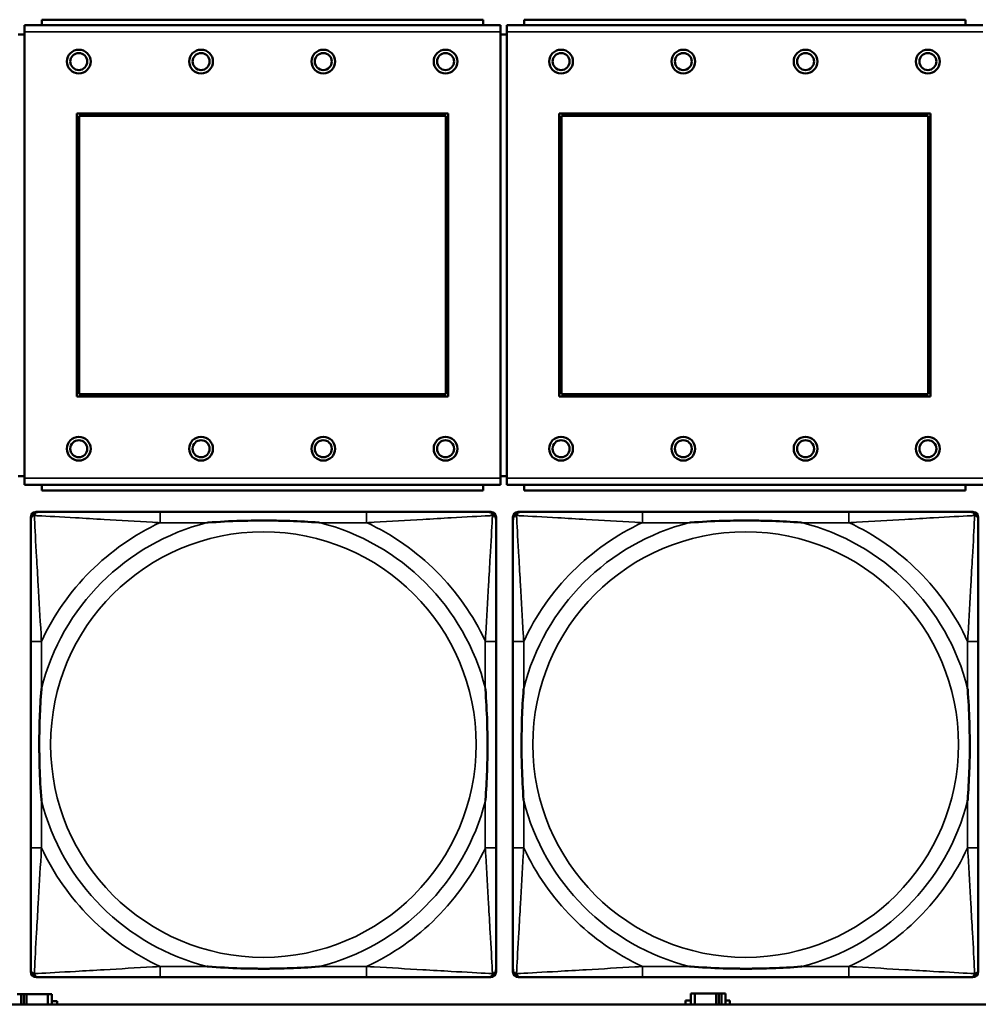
# Model space of a CAD drawing. Header units: inches. Extents: x 1.4 to 53.9, y 1.3 to 58.
# Tile 158 of 227: x 26.6 to 28, y 45.2 to 46.6. Entities that reach past the tile are written whole.
import ezdxf

# ---------------------------------------------------------------- set-up
doc = ezdxf.new("R2010")
doc.units = ezdxf.units.IN
doc.header["$MEASUREMENT"] = 0
doc.layers.add('Visible (ANSI)', color=7, linetype='Continuous', lineweight=50)
doc.layers.add('Visible Narrow (ANSI)', color=7, linetype='Continuous', lineweight=35)

msp = doc.modelspace()

# ---------------------------------------------------------------- linework, layer by layer
at = {"layer": 'Visible (ANSI)'}
for p, q in [((27.2344, 46.6312), (26.5844, 46.6312)), ((26.5844, 46.6232), (26.5844, 46.6312)), ((27.2344, 46.6312), (27.2344, 46.6232)), ((27.9444, 46.6312), (27.2944, 46.6312)), ((27.2944, 46.6232), (27.2944, 46.6312)), ((27.9444, 46.6312), (27.9444, 46.6232)), ((26.5589, 46.6092), (26.5499, 46.6092)), ((27.2599, 46.6232), (26.5589, 46.6232)), ((26.5589, 46.6132), (26.5589, 46.6232)), ((26.5589, 46.6132), (26.5589, 45.9562)), ((27.2599, 46.6232), (27.2599, 46.6132)), ((27.2599, 45.9562), (27.2599, 46.6132)), ((27.2689, 46.6092), (27.2599, 46.6092)), ((27.9699, 46.6232), (27.2689, 46.6232)), ((27.2689, 46.6132), (27.2689, 46.6232)), ((27.2689, 46.6132), (27.2689, 45.9562)), ((26.6359, 46.0762), (26.6359, 46.4932)), ((26.6359, 46.4932), (27.1829, 46.4932)), ((27.1829, 46.4932), (27.1829, 46.0762)), ((27.3459, 46.0762), (27.3459, 46.4932)), ((27.3459, 46.4932), (27.8929, 46.4932)), ((27.8929, 46.4932), (27.8929, 46.0762)), ((26.6395, 46.4896), (27.1793, 46.4896)), ((26.6395, 46.0798), (26.6395, 46.4896)), ((27.1793, 46.4896), (27.1793, 46.0798)), ((27.3495, 46.4896), (27.8893, 46.4896)), ((27.3495, 46.0798), (27.3495, 46.4896)), ((27.8893, 46.4896), (27.8893, 46.0798)), ((27.1829, 46.0762), (26.6359, 46.0762)), ((27.1793, 46.0798), (26.6395, 46.0798)), ((27.8929, 46.0762), (27.3459, 46.0762)), ((27.8893, 46.0798), (27.3495, 46.0798)), ((26.5499, 45.9592), (26.5589, 45.9592)), ((27.2599, 45.9592), (27.2689, 45.9592)), ((26.5589, 45.9462), (26.5589, 45.9562)), ((26.5589, 45.9462), (27.2599, 45.9462)), ((26.5844, 45.9462), (26.5844, 45.9382)), ((27.2344, 45.9382), (27.2344, 45.9462)), ((27.2599, 45.9562), (27.2599, 45.9462)), ((27.2689, 45.9462), (27.2689, 45.9562)), ((27.2689, 45.9462), (27.9699, 45.9462)), ((27.2944, 45.9462), (27.2944, 45.9382)), ((27.9444, 45.9382), (27.9444, 45.9462)), ((27.2344, 45.9382), (26.5844, 45.9382)), ((27.9444, 45.9382), (27.2944, 45.9382)), ((26.5681, 45.2292), (26.5681, 45.8985)), ((26.576, 45.9064), (26.58, 45.9064)), ((27.0626, 45.9064), (26.7587, 45.9064)), ((27.2414, 45.9064), (27.2453, 45.9064)), ((27.2532, 45.8985), (27.2532, 45.8946)), ((27.2781, 45.2292), (27.2781, 45.8985)), ((27.286, 45.9064), (27.29, 45.9064)), ((27.7726, 45.9064), (27.4687, 45.9064)), ((27.9514, 45.9064), (27.9553, 45.9064)), ((26.5681, 45.7158), (26.5681, 45.4119)), ((27.2532, 45.4119), (27.2532, 45.7158)), ((27.2781, 45.7158), (27.2781, 45.4119)), ((27.9632, 45.4119), (27.9632, 45.7158)), ((27.2532, 45.2331), (27.2532, 45.2292)), ((27.2453, 45.2213), (26.576, 45.2213)), ((26.7587, 45.2213), (27.0626, 45.2213)), ((27.9553, 45.2213), (27.286, 45.2213)), ((27.4687, 45.2213), (27.7726, 45.2213)), ((26.5539, 45.1964), (26.5481, 45.1964)), ((26.5539, 45.1964), (26.5579, 45.1964)), ((26.5539, 45.1814), (26.5539, 45.1964)), ((26.5579, 45.1814), (26.5579, 45.1964)), ((26.5579, 45.1964), (26.562, 45.1964)), ((26.562, 45.1964), (26.562, 45.1814)), ((26.562, 45.1964), (26.5933, 45.1964)), ((26.5933, 45.1964), (26.5933, 45.1814)), ((26.5991, 45.1964), (26.5933, 45.1964)), ((26.5991, 45.1814), (26.5991, 45.1964)), ((27.5459, 45.1974), (27.5401, 45.1974)), ((27.5401, 45.1974), (27.5401, 45.1814)), ((27.5459, 45.1974), (27.5772, 45.1974)), ((27.5459, 45.1814), (27.5459, 45.1974)), ((27.5772, 45.1814), (27.5772, 45.1974)), ((27.5772, 45.1974), (27.5813, 45.1974)), ((27.5813, 45.1974), (27.5813, 45.1814)), ((27.5813, 45.1974), (27.5853, 45.1974)), ((27.5911, 45.1974), (27.5853, 45.1974)), ((27.5853, 45.1974), (27.5853, 45.1814)), ((27.5911, 45.1814), (27.5911, 45.1974)), ((36.5227, 45.1814), (19.4287, 45.1814)), ((26.5991, 45.1859), (26.6072, 45.1859)), ((26.6072, 45.1859), (26.6072, 45.1814)), ((27.532, 45.1814), (27.532, 45.1869)), ((27.532, 45.1869), (27.5401, 45.1869)), ((27.5911, 45.1869), (27.5976, 45.1869)), ((27.5976, 45.1869), (27.5976, 45.1814))]:
    msp.add_line(p, q, dxfattribs=at)
for centre, radius in [((26.6389, 46.5695), 0.0175), ((26.6389, 46.5695), 0.0125), ((26.8189, 46.5695), 0.0175), ((26.8189, 46.5695), 0.0125), ((26.9989, 46.5695), 0.0175), ((26.9989, 46.5695), 0.0125), ((27.1789, 46.5695), 0.0175), ((27.1789, 46.5695), 0.0125), ((27.3489, 46.5695), 0.0175), ((27.3489, 46.5695), 0.0125), ((27.5289, 46.5695), 0.0175), ((27.5289, 46.5695), 0.0125), ((27.7089, 46.5695), 0.0175), ((27.7089, 46.5695), 0.0125), ((27.8889, 46.5695), 0.0175), ((27.8889, 46.5695), 0.0125), ((26.6389, 45.9995), 0.0175), ((26.8189, 45.9995), 0.0175), ((26.9989, 45.9995), 0.0175), ((27.1789, 45.9995), 0.0175), ((27.3489, 45.9995), 0.0175), ((27.5289, 45.9995), 0.0175), ((27.7089, 45.9995), 0.0175), ((27.8889, 45.9995), 0.0175), ((26.6389, 45.9995), 0.0125), ((26.8189, 45.9995), 0.0125), ((26.9989, 45.9995), 0.0125), ((27.1789, 45.9995), 0.0125), ((27.3489, 45.9995), 0.0125), ((27.5289, 45.9995), 0.0125), ((27.7089, 45.9995), 0.0125), ((27.8889, 45.9995), 0.0125)]:
    msp.add_circle(centre, radius, dxfattribs=at)
for centre, radius, start, end in [((26.576, 45.8985), 0.00787, 90, 180), ((26.58, 45.8946), 0.0118, 90, 180), ((27.2414, 45.8946), 0.0118, 0, 90), ((27.2453, 45.8985), 0.00787, 0, 90), ((27.286, 45.8985), 0.00787, 90, 180), ((27.29, 45.8946), 0.0118, 90, 180), ((27.9514, 45.8946), 0.0118, 0, 90), ((27.9553, 45.8985), 0.00787, 0, 90), ((26.58, 45.2331), 0.0118, 180, 270), ((27.2414, 45.2331), 0.0118, 270, 360), ((27.29, 45.2331), 0.0118, 180, 270), ((27.9514, 45.2331), 0.0118, 270, 360), ((26.576, 45.2292), 0.00787, 180, 270), ((27.2453, 45.2292), 0.00787, 270, 0), ((27.286, 45.2292), 0.00787, 180, 270), ((27.9553, 45.2292), 0.00787, 270, 0)]:
    msp.add_arc(centre, radius, start, end, dxfattribs=at)
for points, knots in [([(26.7587, 45.9064), (26.7551, 45.9064), (26.7515, 45.9064), (26.7479, 45.9064), (26.7147, 45.9064), (26.681, 45.9064), (26.6502, 45.9064), (26.6232, 45.9064), (26.5977, 45.9064), (26.5842, 45.9064), (26.5826, 45.9064), (26.5812, 45.9064), (26.58, 45.9064)], [0, 0, 0, 0, 0.0272471, 0.0272471, 0.0272471, 0.2790553, 0.2790553, 0.2790553, 0.4988354, 0.4988354, 0.4988354, 0.5252205, 0.5252205, 0.5252205, 0.5252205]), ([(27.2414, 45.9064), (27.2265, 45.9064), (27.1849, 45.9064), (27.1442, 45.9064), (27.1177, 45.9064), (27.0898, 45.9064), (27.0626, 45.9064)], [-0.5252205, -0.5252205, -0.5252205, -0.5252205, -0.20743, -0.20743, -0.20743, 0, 0, 0, 0]), ([(27.4687, 45.9064), (27.4651, 45.9064), (27.4615, 45.9064), (27.4579, 45.9064), (27.4247, 45.9064), (27.391, 45.9064), (27.3602, 45.9064), (27.3332, 45.9064), (27.3077, 45.9064), (27.2942, 45.9064), (27.2926, 45.9064), (27.2912, 45.9064), (27.29, 45.9064)], [0, 0, 0, 0, 0.0272471, 0.0272471, 0.0272471, 0.2790553, 0.2790553, 0.2790553, 0.4988354, 0.4988354, 0.4988354, 0.5252205, 0.5252205, 0.5252205, 0.5252205]), ([(27.9514, 45.9064), (27.9365, 45.9064), (27.8949, 45.9064), (27.8542, 45.9064), (27.8277, 45.9064), (27.7998, 45.9064), (27.7726, 45.9064)], [-0.5252205, -0.5252205, -0.5252205, -0.5252205, -0.20743, -0.20743, -0.20743, 0, 0, 0, 0]), ([(26.5681, 45.8946), (26.5681, 45.8797), (26.5681, 45.8381), (26.5681, 45.7974), (26.5681, 45.7709), (26.5681, 45.743), (26.5681, 45.7158)], [-0.5252205, -0.5252205, -0.5252205, -0.5252205, -0.20743, -0.20743, -0.20743, 0, 0, 0, 0]), ([(26.8279, 45.8906), (26.8284, 45.8907), (26.8288, 45.8907), (26.8453, 45.8919), (26.8614, 45.8928), (26.8843, 45.8935), (26.891, 45.8936), (26.9002, 45.8937), (26.9027, 45.8938), (26.9067, 45.8938), (26.9083, 45.8938), (26.9115, 45.8938), (26.913, 45.8938), (26.9166, 45.8938), (26.9186, 45.8938), (26.9248, 45.8937), (26.9289, 45.8936), (26.9386, 45.8934), (26.9442, 45.8933), (26.964, 45.8926), (26.9781, 45.8918), (26.9925, 45.8907), (26.993, 45.8907), (26.9934, 45.8906)], [-0.416114, -0.416114, -0.416114, -0.416114, -0.4127691, -0.4127691, -0.2896446, -0.2896446, -0.2388934, -0.2388934, -0.2201881, -0.2201881, -0.2080204, -0.2080204, -0.196499, -0.196499, -0.1809939, -0.1809939, -0.149741, -0.149741, -0.1073162, -0.1073162, 0, 0, 0.0033356, 0.0033356, 0.0033356, 0.0033356]), ([(27.2532, 45.7158), (27.2532, 45.7194), (27.2532, 45.723), (27.2532, 45.7266), (27.2532, 45.7598), (27.2532, 45.7935), (27.2532, 45.8243), (27.2532, 45.8513), (27.2532, 45.8768), (27.2532, 45.8903), (27.2532, 45.8919), (27.2532, 45.8933), (27.2532, 45.8946)], [0, 0, 0, 0, 0.0272471, 0.0272471, 0.0272471, 0.2790553, 0.2790553, 0.2790553, 0.4988354, 0.4988354, 0.4988354, 0.5252205, 0.5252205, 0.5252205, 0.5252205]), ([(27.2781, 45.8946), (27.2781, 45.8797), (27.2781, 45.8381), (27.2781, 45.7974), (27.2781, 45.7709), (27.2781, 45.743), (27.2781, 45.7158)], [-0.5252205, -0.5252205, -0.5252205, -0.5252205, -0.20743, -0.20743, -0.20743, 0, 0, 0, 0]), ([(27.5379, 45.8906), (27.5384, 45.8907), (27.5388, 45.8907), (27.5553, 45.8919), (27.5714, 45.8928), (27.5943, 45.8935), (27.601, 45.8936), (27.6102, 45.8937), (27.6127, 45.8938), (27.6167, 45.8938), (27.6183, 45.8938), (27.6215, 45.8938), (27.623, 45.8938), (27.6266, 45.8938), (27.6286, 45.8938), (27.6348, 45.8937), (27.6389, 45.8936), (27.6486, 45.8934), (27.6542, 45.8933), (27.674, 45.8926), (27.6881, 45.8918), (27.7025, 45.8907), (27.703, 45.8907), (27.7034, 45.8906)], [-0.416114, -0.416114, -0.416114, -0.416114, -0.4127691, -0.4127691, -0.2896446, -0.2896446, -0.2388934, -0.2388934, -0.2201881, -0.2201881, -0.2080204, -0.2080204, -0.196499, -0.196499, -0.1809939, -0.1809939, -0.149741, -0.149741, -0.1073162, -0.1073162, 0, 0, 0.0033356, 0.0033356, 0.0033356, 0.0033356]), ([(27.9632, 45.7158), (27.9632, 45.7194), (27.9632, 45.723), (27.9632, 45.7266), (27.9632, 45.7598), (27.9632, 45.7935), (27.9632, 45.8243), (27.9632, 45.8513), (27.9632, 45.8768), (27.9632, 45.8903), (27.9632, 45.8919), (27.9632, 45.8933), (27.9632, 45.8946)], [0, 0, 0, 0, 0.0272471, 0.0272471, 0.0272471, 0.2790553, 0.2790553, 0.2790553, 0.4988354, 0.4988354, 0.4988354, 0.5252205, 0.5252205, 0.5252205, 0.5252205]), ([(26.5839, 45.4811), (26.5839, 45.4815), (26.5838, 45.482), (26.5826, 45.4985), (26.5817, 45.5145), (26.581, 45.5375), (26.5809, 45.5442), (26.5808, 45.5534), (26.5807, 45.5558), (26.5807, 45.5599), (26.5807, 45.5615), (26.5807, 45.5647), (26.5807, 45.5662), (26.5807, 45.5698), (26.5807, 45.5718), (26.5808, 45.578), (26.5809, 45.5821), (26.5811, 45.5918), (26.5812, 45.5974), (26.5819, 45.6172), (26.5827, 45.6312), (26.5838, 45.6457), (26.5839, 45.6462), (26.5839, 45.6466)], [-0.416114, -0.416114, -0.416114, -0.416114, -0.4127691, -0.4127691, -0.2896446, -0.2896446, -0.2388934, -0.2388934, -0.2201881, -0.2201881, -0.2080204, -0.2080204, -0.196499, -0.196499, -0.1809939, -0.1809939, -0.149741, -0.149741, -0.1073162, -0.1073162, 0, 0, 0.0033356, 0.0033356, 0.0033356, 0.0033356]), ([(27.2374, 45.6466), (27.2375, 45.6462), (27.2375, 45.6457), (27.2387, 45.6292), (27.2396, 45.6132), (27.2403, 45.5902), (27.2404, 45.5835), (27.2406, 45.5743), (27.2406, 45.5719), (27.2406, 45.5678), (27.2406, 45.5662), (27.2406, 45.563), (27.2406, 45.5615), (27.2406, 45.5579), (27.2406, 45.5559), (27.2405, 45.5497), (27.2405, 45.5456), (27.2403, 45.5359), (27.2401, 45.5303), (27.2394, 45.5105), (27.2386, 45.4965), (27.2375, 45.482), (27.2375, 45.4815), (27.2374, 45.4811)], [-0.416114, -0.416114, -0.416114, -0.416114, -0.4127691, -0.4127691, -0.2896446, -0.2896446, -0.2388934, -0.2388934, -0.2201881, -0.2201881, -0.2080204, -0.2080204, -0.196499, -0.196499, -0.1809939, -0.1809939, -0.149741, -0.149741, -0.1073162, -0.1073162, 0, 0, 0.0033356, 0.0033356, 0.0033356, 0.0033356]), ([(27.2939, 45.4811), (27.2939, 45.4815), (27.2938, 45.482), (27.2926, 45.4985), (27.2917, 45.5145), (27.291, 45.5375), (27.2909, 45.5442), (27.2908, 45.5534), (27.2907, 45.5558), (27.2907, 45.5599), (27.2907, 45.5615), (27.2907, 45.5647), (27.2907, 45.5662), (27.2907, 45.5698), (27.2907, 45.5718), (27.2908, 45.578), (27.2909, 45.5821), (27.2911, 45.5918), (27.2912, 45.5974), (27.2919, 45.6172), (27.2927, 45.6312), (27.2938, 45.6457), (27.2939, 45.6462), (27.2939, 45.6466)], [-0.416114, -0.416114, -0.416114, -0.416114, -0.4127691, -0.4127691, -0.2896446, -0.2896446, -0.2388934, -0.2388934, -0.2201881, -0.2201881, -0.2080204, -0.2080204, -0.196499, -0.196499, -0.1809939, -0.1809939, -0.149741, -0.149741, -0.1073162, -0.1073162, 0, 0, 0.0033356, 0.0033356, 0.0033356, 0.0033356]), ([(27.9474, 45.6466), (27.9475, 45.6462), (27.9475, 45.6457), (27.9487, 45.6292), (27.9496, 45.6132), (27.9503, 45.5902), (27.9504, 45.5835), (27.9506, 45.5743), (27.9506, 45.5719), (27.9506, 45.5678), (27.9506, 45.5662), (27.9506, 45.563), (27.9506, 45.5615), (27.9506, 45.5579), (27.9506, 45.5559), (27.9505, 45.5497), (27.9505, 45.5456), (27.9503, 45.5359), (27.9501, 45.5303), (27.9494, 45.5105), (27.9486, 45.4965), (27.9475, 45.482), (27.9475, 45.4815), (27.9474, 45.4811)], [-0.416114, -0.416114, -0.416114, -0.416114, -0.4127691, -0.4127691, -0.2896446, -0.2896446, -0.2388934, -0.2388934, -0.2201881, -0.2201881, -0.2080204, -0.2080204, -0.196499, -0.196499, -0.1809939, -0.1809939, -0.149741, -0.149741, -0.1073162, -0.1073162, 0, 0, 0.0033356, 0.0033356, 0.0033356, 0.0033356]), ([(26.5681, 45.4119), (26.5681, 45.3847), (26.5681, 45.3568), (26.5681, 45.3303), (26.5681, 45.2896), (26.5681, 45.248), (26.5681, 45.2331)], [3.9382945, 3.9382945, 3.9382945, 3.9382945, 4.1457245, 4.1457245, 4.1457245, 4.463515, 4.463515, 4.463515, 4.463515]), ([(27.2532, 45.2331), (27.2532, 45.248), (27.2532, 45.2896), (27.2532, 45.3303), (27.2532, 45.3568), (27.2532, 45.3847), (27.2532, 45.4119)], [-0.5252205, -0.5252205, -0.5252205, -0.5252205, -0.20743, -0.20743, -0.20743, 0, 0, 0, 0]), ([(27.2781, 45.4119), (27.2781, 45.3847), (27.2781, 45.3568), (27.2781, 45.3303), (27.2781, 45.2896), (27.2781, 45.248), (27.2781, 45.2331)], [3.9382945, 3.9382945, 3.9382945, 3.9382945, 4.1457245, 4.1457245, 4.1457245, 4.463515, 4.463515, 4.463515, 4.463515]), ([(27.9632, 45.2331), (27.9632, 45.248), (27.9632, 45.2896), (27.9632, 45.3303), (27.9632, 45.3568), (27.9632, 45.3847), (27.9632, 45.4119)], [-0.5252205, -0.5252205, -0.5252205, -0.5252205, -0.20743, -0.20743, -0.20743, 0, 0, 0, 0]), ([(26.9934, 45.2371), (26.993, 45.237), (26.9925, 45.237), (26.9781, 45.2359), (26.964, 45.2351), (26.9442, 45.2344), (26.9386, 45.2343), (26.9289, 45.2341), (26.9248, 45.234), (26.9186, 45.2339), (26.9166, 45.2339), (26.913, 45.2339), (26.9115, 45.2339), (26.9083, 45.2339), (26.9067, 45.2339), (26.9027, 45.2339), (26.9002, 45.234), (26.891, 45.2341), (26.8843, 45.2342), (26.8614, 45.2349), (26.8453, 45.2358), (26.8288, 45.237), (26.8284, 45.237), (26.8279, 45.2371)], [-0.4149464, -0.4149464, -0.4149464, -0.4149464, -0.41162, -0.41162, -0.3046026, -0.3046026, -0.2622958, -0.2622958, -0.23113, -0.23113, -0.215668, -0.215668, -0.2041787, -0.2041787, -0.1920448, -0.1920448, -0.1733916, -0.1733916, -0.1227817, -0.1227817, 0, 0, 0.0033356, 0.0033356, 0.0033356, 0.0033356]), ([(27.7034, 45.2371), (27.703, 45.237), (27.7025, 45.237), (27.6881, 45.2359), (27.674, 45.2351), (27.6542, 45.2344), (27.6486, 45.2343), (27.6389, 45.2341), (27.6348, 45.234), (27.6286, 45.2339), (27.6266, 45.2339), (27.623, 45.2339), (27.6215, 45.2339), (27.6183, 45.2339), (27.6167, 45.2339), (27.6127, 45.2339), (27.6102, 45.234), (27.601, 45.2341), (27.5943, 45.2342), (27.5714, 45.2349), (27.5553, 45.2358), (27.5388, 45.237), (27.5384, 45.237), (27.5379, 45.2371)], [-0.4149464, -0.4149464, -0.4149464, -0.4149464, -0.41162, -0.41162, -0.3046026, -0.3046026, -0.2622958, -0.2622958, -0.23113, -0.23113, -0.215668, -0.215668, -0.2041787, -0.2041787, -0.1920448, -0.1920448, -0.1733916, -0.1733916, -0.1227817, -0.1227817, 0, 0, 0.0033356, 0.0033356, 0.0033356, 0.0033356]), ([(26.58, 45.2213), (26.5948, 45.2213), (26.6364, 45.2213), (26.6771, 45.2213), (26.7036, 45.2213), (26.7315, 45.2213), (26.7587, 45.2213)], [-0.5252205, -0.5252205, -0.5252205, -0.5252205, -0.20743, -0.20743, -0.20743, 0, 0, 0, 0]), ([(27.0626, 45.2213), (27.0898, 45.2213), (27.1177, 45.2213), (27.1442, 45.2213), (27.1849, 45.2213), (27.2265, 45.2213), (27.2414, 45.2213)], [3.9382945, 3.9382945, 3.9382945, 3.9382945, 4.1457245, 4.1457245, 4.1457245, 4.463515, 4.463515, 4.463515, 4.463515]), ([(27.29, 45.2213), (27.3048, 45.2213), (27.3464, 45.2213), (27.3871, 45.2213), (27.4136, 45.2213), (27.4415, 45.2213), (27.4687, 45.2213)], [-0.5252205, -0.5252205, -0.5252205, -0.5252205, -0.20743, -0.20743, -0.20743, 0, 0, 0, 0]), ([(27.7726, 45.2213), (27.7998, 45.2213), (27.8277, 45.2213), (27.8542, 45.2213), (27.8949, 45.2213), (27.9365, 45.2213), (27.9514, 45.2213)], [3.9382945, 3.9382945, 3.9382945, 3.9382945, 4.1457245, 4.1457245, 4.1457245, 4.463515, 4.463515, 4.463515, 4.463515])]:
    msp.add_open_spline(points, degree=3, knots=knots, dxfattribs=at)
at = {"layer": 'Visible Narrow (ANSI)'}
for p, q in [((26.5589, 46.6132), (27.2599, 46.6132)), ((27.2689, 46.6132), (27.9699, 46.6132)), ((27.2599, 45.9562), (26.5589, 45.9562)), ((27.9699, 45.9562), (27.2689, 45.9562)), ((26.7587, 45.9064), (26.7587, 45.8906)), ((27.0626, 45.9064), (27.0626, 45.8906)), ((27.4687, 45.9064), (27.4687, 45.8906)), ((27.7726, 45.9064), (27.7726, 45.8906)), ((26.7587, 45.8906), (26.8279, 45.8906)), ((26.9934, 45.8906), (27.0626, 45.8906)), ((27.4687, 45.8906), (27.5379, 45.8906)), ((27.7034, 45.8906), (27.7726, 45.8906)), ((26.5839, 45.7158), (26.5681, 45.7158)), ((26.5839, 45.6466), (26.5839, 45.7158)), ((27.2532, 45.7158), (27.2374, 45.7158)), ((27.2374, 45.7158), (27.2374, 45.6466)), ((27.2939, 45.7158), (27.2781, 45.7158)), ((27.2939, 45.6466), (27.2939, 45.7158)), ((27.9632, 45.7158), (27.9474, 45.7158)), ((27.9474, 45.7158), (27.9474, 45.6466)), ((26.5839, 45.4119), (26.5839, 45.4811)), ((27.2374, 45.4811), (27.2374, 45.4119)), ((27.2939, 45.4119), (27.2939, 45.4811)), ((27.9474, 45.4811), (27.9474, 45.4119)), ((26.5839, 45.4119), (26.5681, 45.4119)), ((27.2532, 45.4119), (27.2374, 45.4119)), ((27.2939, 45.4119), (27.2781, 45.4119)), ((27.9632, 45.4119), (27.9474, 45.4119)), ((26.7587, 45.2371), (26.7587, 45.2213)), ((26.8279, 45.2371), (26.7587, 45.2371)), ((27.0626, 45.2371), (26.9934, 45.2371)), ((27.0626, 45.2371), (27.0626, 45.2213)), ((27.4687, 45.2371), (27.4687, 45.2213)), ((27.5379, 45.2371), (27.4687, 45.2371)), ((27.7726, 45.2371), (27.7034, 45.2371)), ((27.7726, 45.2371), (27.7726, 45.2213))]:
    msp.add_line(p, q, dxfattribs=at)
for centre in [(26.9107, 45.5639), (27.6207, 45.5639)]:
    msp.add_circle(centre, 0.3133, dxfattribs=at)
for centre, radius, start, end in [((26.9107, 45.5639), 0.3371, 104.2103, 165.7897), ((26.9107, 45.5639), 0.3604, 114.9407, 155.0593), ((26.9107, 45.5639), 0.3371, 14.2103, 75.7897), ((26.9107, 45.5639), 0.3604, 24.9407, 65.0593), ((27.6207, 45.5639), 0.3371, 104.2103, 165.7897), ((27.6207, 45.5639), 0.3604, 114.9407, 155.0593), ((27.6207, 45.5639), 0.3371, 14.2103, 75.7897), ((27.6207, 45.5639), 0.3604, 24.9407, 65.0593), ((26.9107, 45.5639), 0.3371, 194.2103, 255.7897), ((26.9107, 45.5639), 0.3371, 284.2103, 345.7897), ((27.6207, 45.5639), 0.3371, 194.2103, 255.7897), ((27.6207, 45.5639), 0.3371, 284.2103, 345.7897), ((26.9107, 45.5639), 0.3604, 204.9407, 245.0593), ((26.9107, 45.5639), 0.3604, 294.9407, 335.0593), ((27.6207, 45.5639), 0.3604, 204.9407, 245.0593), ((27.6207, 45.5639), 0.3604, 294.9407, 335.0593)]:
    msp.add_arc(centre, radius, start, end, dxfattribs=at)
for points, knots in [([(26.5681, 45.8946), (26.5681, 45.8952), (26.5682, 45.8957), (26.5685, 45.8967), (26.5686, 45.8971), (26.569, 45.8978), (26.5691, 45.898), (26.5694, 45.8984), (26.5695, 45.8986), (26.5698, 45.899), (26.5701, 45.8992), (26.5708, 45.8998), (26.5713, 45.9002), (26.5723, 45.9007), (26.5728, 45.9009), (26.5734, 45.9011)], [-0.02627331, -0.02627331, -0.02627331, -0.02627331, -0.02158775, -0.02158775, -0.01736415, -0.01736415, -0.0147244, -0.0147244, -0.01307456, -0.01307456, -0.00977487, -0.00977487, -0.00449537, -0.00449537, 0.00012419, 0.00012419, 0.00012419, 0.00012419]), ([(26.5734, 45.9011), (26.5736, 45.9017), (26.5738, 45.9022), (26.5744, 45.9033), (26.5747, 45.9038), (26.5753, 45.9045), (26.5756, 45.9047), (26.576, 45.905), (26.5761, 45.9052), (26.5765, 45.9054), (26.5767, 45.9056), (26.5774, 45.9059), (26.5778, 45.906), (26.5788, 45.9063), (26.5793, 45.9064), (26.58, 45.9064)], [-0.00012419, -0.00012419, -0.00012419, -0.00012419, 0.00449537, 0.00449537, 0.00977487, 0.00977487, 0.01307456, 0.01307456, 0.0147244, 0.0147244, 0.01736415, 0.01736415, 0.02158775, 0.02158775, 0.02627331, 0.02627331, 0.02627331, 0.02627331]), ([(26.5839, 45.7158), (26.5837, 45.7196), (26.5835, 45.7233), (26.582, 45.7507), (26.5805, 45.7749), (26.5783, 45.8127), (26.5775, 45.8268), (26.5755, 45.862), (26.5744, 45.8821), (26.5736, 45.8976), (26.5735, 45.8994), (26.5734, 45.9011)], [0, 0, 0, 0, 0.0278591, 0.0278591, 0.201273, 0.201273, 0.3066357, 0.3066357, 0.475216, 0.475216, 0.5007189, 0.5007189, 0.5007189, 0.5007189]), ([(26.5734, 45.9011), (26.5751, 45.901), (26.577, 45.9009), (26.5924, 45.9001), (26.6125, 45.899), (26.6477, 45.897), (26.6618, 45.8962), (26.6996, 45.894), (26.7238, 45.8926), (26.7512, 45.891), (26.755, 45.8908), (26.7587, 45.8906)], [-0.5007189, -0.5007189, -0.5007189, -0.5007189, -0.475216, -0.475216, -0.3066357, -0.3066357, -0.201273, -0.201273, -0.0278591, -0.0278591, 0, 0, 0, 0]), ([(27.0626, 45.8906), (27.0664, 45.8908), (27.0701, 45.891), (27.0975, 45.8926), (27.1217, 45.894), (27.1595, 45.8962), (27.1736, 45.897), (27.2088, 45.899), (27.2289, 45.9001), (27.2444, 45.9009), (27.2462, 45.901), (27.2479, 45.9011)], [0, 0, 0, 0, 0.0278591, 0.0278591, 0.201273, 0.201273, 0.3066357, 0.3066357, 0.475216, 0.475216, 0.5007189, 0.5007189, 0.5007189, 0.5007189]), ([(27.2479, 45.9011), (27.2478, 45.8994), (27.2477, 45.8976), (27.2469, 45.8821), (27.2458, 45.862), (27.2438, 45.8268), (27.243, 45.8127), (27.2408, 45.7749), (27.2394, 45.7507), (27.2378, 45.7233), (27.2376, 45.7196), (27.2374, 45.7158)], [-0.5007189, -0.5007189, -0.5007189, -0.5007189, -0.475216, -0.475216, -0.3066357, -0.3066357, -0.201273, -0.201273, -0.0278591, -0.0278591, 0, 0, 0, 0]), ([(27.2414, 45.9064), (27.242, 45.9064), (27.2425, 45.9063), (27.2435, 45.906), (27.244, 45.9059), (27.2446, 45.9056), (27.2449, 45.9054), (27.2452, 45.9052), (27.2454, 45.905), (27.2458, 45.9047), (27.246, 45.9045), (27.2466, 45.9038), (27.247, 45.9033), (27.2475, 45.9022), (27.2477, 45.9017), (27.2479, 45.9011)], [-0.02627331, -0.02627331, -0.02627331, -0.02627331, -0.02158775, -0.02158775, -0.01736415, -0.01736415, -0.0147244, -0.0147244, -0.01307456, -0.01307456, -0.00977487, -0.00977487, -0.00449537, -0.00449537, 0.00012419, 0.00012419, 0.00012419, 0.00012419]), ([(27.2479, 45.9011), (27.2485, 45.9009), (27.249, 45.9007), (27.2501, 45.9002), (27.2506, 45.8998), (27.2513, 45.8992), (27.2515, 45.899), (27.2519, 45.8986), (27.252, 45.8984), (27.2522, 45.898), (27.2524, 45.8978), (27.2527, 45.8971), (27.2529, 45.8967), (27.2531, 45.8957), (27.2532, 45.8952), (27.2532, 45.8946)], [-0.00012419, -0.00012419, -0.00012419, -0.00012419, 0.00449537, 0.00449537, 0.00977487, 0.00977487, 0.01307456, 0.01307456, 0.0147244, 0.0147244, 0.01736415, 0.01736415, 0.02158775, 0.02158775, 0.02627331, 0.02627331, 0.02627331, 0.02627331]), ([(27.2781, 45.8946), (27.2781, 45.8952), (27.2782, 45.8957), (27.2785, 45.8967), (27.2786, 45.8971), (27.279, 45.8978), (27.2791, 45.898), (27.2794, 45.8984), (27.2795, 45.8986), (27.2798, 45.899), (27.2801, 45.8992), (27.2808, 45.8998), (27.2813, 45.9002), (27.2823, 45.9007), (27.2828, 45.9009), (27.2834, 45.9011)], [-0.02627331, -0.02627331, -0.02627331, -0.02627331, -0.02158775, -0.02158775, -0.01736415, -0.01736415, -0.0147244, -0.0147244, -0.01307456, -0.01307456, -0.00977487, -0.00977487, -0.00449537, -0.00449537, 0.00012419, 0.00012419, 0.00012419, 0.00012419]), ([(27.2834, 45.9011), (27.2836, 45.9017), (27.2838, 45.9022), (27.2844, 45.9033), (27.2847, 45.9038), (27.2853, 45.9045), (27.2856, 45.9047), (27.286, 45.905), (27.2861, 45.9052), (27.2865, 45.9054), (27.2867, 45.9056), (27.2874, 45.9059), (27.2878, 45.906), (27.2888, 45.9063), (27.2893, 45.9064), (27.29, 45.9064)], [-0.00012419, -0.00012419, -0.00012419, -0.00012419, 0.00449537, 0.00449537, 0.00977487, 0.00977487, 0.01307456, 0.01307456, 0.0147244, 0.0147244, 0.01736415, 0.01736415, 0.02158775, 0.02158775, 0.02627331, 0.02627331, 0.02627331, 0.02627331]), ([(27.2939, 45.7158), (27.2937, 45.7196), (27.2935, 45.7233), (27.292, 45.7507), (27.2905, 45.7749), (27.2883, 45.8127), (27.2875, 45.8268), (27.2855, 45.862), (27.2844, 45.8821), (27.2836, 45.8976), (27.2835, 45.8994), (27.2834, 45.9011)], [0, 0, 0, 0, 0.0278591, 0.0278591, 0.201273, 0.201273, 0.3066357, 0.3066357, 0.475216, 0.475216, 0.5007189, 0.5007189, 0.5007189, 0.5007189]), ([(27.2834, 45.9011), (27.2851, 45.901), (27.287, 45.9009), (27.3024, 45.9001), (27.3225, 45.899), (27.3577, 45.897), (27.3718, 45.8962), (27.4096, 45.894), (27.4338, 45.8926), (27.4612, 45.891), (27.465, 45.8908), (27.4687, 45.8906)], [-0.5007189, -0.5007189, -0.5007189, -0.5007189, -0.475216, -0.475216, -0.3066357, -0.3066357, -0.201273, -0.201273, -0.0278591, -0.0278591, 0, 0, 0, 0]), ([(27.7726, 45.8906), (27.7764, 45.8908), (27.7801, 45.891), (27.8075, 45.8926), (27.8317, 45.894), (27.8695, 45.8962), (27.8836, 45.897), (27.9188, 45.899), (27.9389, 45.9001), (27.9544, 45.9009), (27.9562, 45.901), (27.9579, 45.9011)], [0, 0, 0, 0, 0.0278591, 0.0278591, 0.201273, 0.201273, 0.3066357, 0.3066357, 0.475216, 0.475216, 0.5007189, 0.5007189, 0.5007189, 0.5007189]), ([(27.9579, 45.9011), (27.9578, 45.8994), (27.9577, 45.8976), (27.9569, 45.8821), (27.9558, 45.862), (27.9538, 45.8268), (27.953, 45.8127), (27.9508, 45.7749), (27.9494, 45.7507), (27.9478, 45.7233), (27.9476, 45.7196), (27.9474, 45.7158)], [-0.5007189, -0.5007189, -0.5007189, -0.5007189, -0.475216, -0.475216, -0.3066357, -0.3066357, -0.201273, -0.201273, -0.0278591, -0.0278591, 0, 0, 0, 0]), ([(27.9514, 45.9064), (27.952, 45.9064), (27.9525, 45.9063), (27.9535, 45.906), (27.954, 45.9059), (27.9546, 45.9056), (27.9549, 45.9054), (27.9552, 45.9052), (27.9554, 45.905), (27.9558, 45.9047), (27.956, 45.9045), (27.9566, 45.9038), (27.957, 45.9033), (27.9575, 45.9022), (27.9577, 45.9017), (27.9579, 45.9011)], [-0.02627331, -0.02627331, -0.02627331, -0.02627331, -0.02158775, -0.02158775, -0.01736415, -0.01736415, -0.0147244, -0.0147244, -0.01307456, -0.01307456, -0.00977487, -0.00977487, -0.00449537, -0.00449537, 0.00012419, 0.00012419, 0.00012419, 0.00012419]), ([(27.9579, 45.9011), (27.9585, 45.9009), (27.959, 45.9007), (27.9601, 45.9002), (27.9606, 45.8998), (27.9613, 45.8992), (27.9615, 45.899), (27.9619, 45.8986), (27.962, 45.8984), (27.9622, 45.898), (27.9624, 45.8978), (27.9627, 45.8971), (27.9629, 45.8967), (27.9631, 45.8957), (27.9632, 45.8952), (27.9632, 45.8946)], [-0.00012419, -0.00012419, -0.00012419, -0.00012419, 0.00449537, 0.00449537, 0.00977487, 0.00977487, 0.01307456, 0.01307456, 0.0147244, 0.0147244, 0.01736415, 0.01736415, 0.02158775, 0.02158775, 0.02627331, 0.02627331, 0.02627331, 0.02627331]), ([(26.5734, 45.2266), (26.5735, 45.2283), (26.5736, 45.2301), (26.5744, 45.2456), (26.5755, 45.2657), (26.5775, 45.3009), (26.5783, 45.315), (26.5805, 45.3528), (26.582, 45.377), (26.5835, 45.4044), (26.5837, 45.4081), (26.5839, 45.4119)], [-4.4390134, -4.4390134, -4.4390134, -4.4390134, -4.4135105, -4.4135105, -4.2449302, -4.2449302, -4.1395675, -4.1395675, -3.9661536, -3.9661536, -3.9382945, -3.9382945, -3.9382945, -3.9382945]), ([(27.2374, 45.4119), (27.2376, 45.4081), (27.2378, 45.4044), (27.2394, 45.377), (27.2408, 45.3528), (27.243, 45.315), (27.2438, 45.3009), (27.2458, 45.2657), (27.2469, 45.2456), (27.2477, 45.2301), (27.2478, 45.2283), (27.2479, 45.2266)], [0, 0, 0, 0, 0.0278591, 0.0278591, 0.201273, 0.201273, 0.3066357, 0.3066357, 0.475216, 0.475216, 0.5007189, 0.5007189, 0.5007189, 0.5007189]), ([(27.2834, 45.2266), (27.2835, 45.2283), (27.2836, 45.2301), (27.2844, 45.2456), (27.2855, 45.2657), (27.2875, 45.3009), (27.2883, 45.315), (27.2905, 45.3528), (27.292, 45.377), (27.2935, 45.4044), (27.2937, 45.4081), (27.2939, 45.4119)], [-4.4390134, -4.4390134, -4.4390134, -4.4390134, -4.4135105, -4.4135105, -4.2449302, -4.2449302, -4.1395675, -4.1395675, -3.9661536, -3.9661536, -3.9382945, -3.9382945, -3.9382945, -3.9382945]), ([(27.9474, 45.4119), (27.9476, 45.4081), (27.9478, 45.4044), (27.9494, 45.377), (27.9508, 45.3528), (27.953, 45.315), (27.9538, 45.3009), (27.9558, 45.2657), (27.9569, 45.2456), (27.9577, 45.2301), (27.9578, 45.2283), (27.9579, 45.2266)], [0, 0, 0, 0, 0.0278591, 0.0278591, 0.201273, 0.201273, 0.3066357, 0.3066357, 0.475216, 0.475216, 0.5007189, 0.5007189, 0.5007189, 0.5007189]), ([(26.5734, 45.2266), (26.5728, 45.2268), (26.5723, 45.227), (26.5713, 45.2275), (26.5708, 45.2279), (26.5701, 45.2285), (26.5698, 45.2287), (26.5695, 45.2291), (26.5694, 45.2293), (26.5691, 45.2297), (26.569, 45.2299), (26.5686, 45.2306), (26.5685, 45.231), (26.5682, 45.232), (26.5681, 45.2325), (26.5681, 45.2331)], [-0.00012419, -0.00012419, -0.00012419, -0.00012419, 0.00449537, 0.00449537, 0.00977487, 0.00977487, 0.01307456, 0.01307456, 0.0147244, 0.0147244, 0.01736415, 0.01736415, 0.02158775, 0.02158775, 0.02627331, 0.02627331, 0.02627331, 0.02627331]), ([(26.7587, 45.2371), (26.755, 45.2369), (26.7512, 45.2367), (26.7238, 45.2352), (26.6996, 45.2337), (26.6618, 45.2315), (26.6477, 45.2307), (26.6125, 45.2287), (26.5924, 45.2276), (26.577, 45.2268), (26.5751, 45.2267), (26.5734, 45.2266)], [0, 0, 0, 0, 0.0278591, 0.0278591, 0.201273, 0.201273, 0.3066357, 0.3066357, 0.475216, 0.475216, 0.5007189, 0.5007189, 0.5007189, 0.5007189]), ([(27.2479, 45.2266), (27.2462, 45.2267), (27.2444, 45.2268), (27.2289, 45.2276), (27.2088, 45.2287), (27.1736, 45.2307), (27.1595, 45.2315), (27.1217, 45.2337), (27.0975, 45.2352), (27.0701, 45.2367), (27.0664, 45.2369), (27.0626, 45.2371)], [-4.4390134, -4.4390134, -4.4390134, -4.4390134, -4.4135105, -4.4135105, -4.2449302, -4.2449302, -4.1395675, -4.1395675, -3.9661536, -3.9661536, -3.9382945, -3.9382945, -3.9382945, -3.9382945]), ([(27.2532, 45.2331), (27.2532, 45.2325), (27.2531, 45.232), (27.2529, 45.231), (27.2527, 45.2306), (27.2524, 45.2299), (27.2522, 45.2297), (27.252, 45.2293), (27.2519, 45.2291), (27.2515, 45.2287), (27.2513, 45.2285), (27.2506, 45.2279), (27.2501, 45.2275), (27.249, 45.227), (27.2485, 45.2268), (27.2479, 45.2266)], [-0.02627331, -0.02627331, -0.02627331, -0.02627331, -0.02158775, -0.02158775, -0.01736415, -0.01736415, -0.0147244, -0.0147244, -0.01307456, -0.01307456, -0.00977487, -0.00977487, -0.00449537, -0.00449537, 0.00012419, 0.00012419, 0.00012419, 0.00012419]), ([(27.2834, 45.2266), (27.2828, 45.2268), (27.2823, 45.227), (27.2813, 45.2275), (27.2808, 45.2279), (27.2801, 45.2285), (27.2798, 45.2287), (27.2795, 45.2291), (27.2794, 45.2293), (27.2791, 45.2297), (27.279, 45.2299), (27.2786, 45.2306), (27.2785, 45.231), (27.2782, 45.232), (27.2781, 45.2325), (27.2781, 45.2331)], [-0.00012419, -0.00012419, -0.00012419, -0.00012419, 0.00449537, 0.00449537, 0.00977487, 0.00977487, 0.01307456, 0.01307456, 0.0147244, 0.0147244, 0.01736415, 0.01736415, 0.02158775, 0.02158775, 0.02627331, 0.02627331, 0.02627331, 0.02627331]), ([(27.4687, 45.2371), (27.465, 45.2369), (27.4612, 45.2367), (27.4338, 45.2352), (27.4096, 45.2337), (27.3718, 45.2315), (27.3577, 45.2307), (27.3225, 45.2287), (27.3024, 45.2276), (27.287, 45.2268), (27.2851, 45.2267), (27.2834, 45.2266)], [0, 0, 0, 0, 0.0278591, 0.0278591, 0.201273, 0.201273, 0.3066357, 0.3066357, 0.475216, 0.475216, 0.5007189, 0.5007189, 0.5007189, 0.5007189]), ([(27.9579, 45.2266), (27.9562, 45.2267), (27.9544, 45.2268), (27.9389, 45.2276), (27.9188, 45.2287), (27.8836, 45.2307), (27.8695, 45.2315), (27.8317, 45.2337), (27.8075, 45.2352), (27.7801, 45.2367), (27.7764, 45.2369), (27.7726, 45.2371)], [-4.4390134, -4.4390134, -4.4390134, -4.4390134, -4.4135105, -4.4135105, -4.2449302, -4.2449302, -4.1395675, -4.1395675, -3.9661536, -3.9661536, -3.9382945, -3.9382945, -3.9382945, -3.9382945]), ([(27.9632, 45.2331), (27.9632, 45.2325), (27.9631, 45.232), (27.9629, 45.231), (27.9627, 45.2306), (27.9624, 45.2299), (27.9622, 45.2297), (27.962, 45.2293), (27.9619, 45.2291), (27.9615, 45.2287), (27.9613, 45.2285), (27.9606, 45.2279), (27.9601, 45.2275), (27.959, 45.227), (27.9585, 45.2268), (27.9579, 45.2266)], [-0.02627331, -0.02627331, -0.02627331, -0.02627331, -0.02158775, -0.02158775, -0.01736415, -0.01736415, -0.0147244, -0.0147244, -0.01307456, -0.01307456, -0.00977487, -0.00977487, -0.00449537, -0.00449537, 0.00012419, 0.00012419, 0.00012419, 0.00012419]), ([(26.58, 45.2213), (26.5793, 45.2213), (26.5788, 45.2214), (26.5778, 45.2217), (26.5774, 45.2218), (26.5767, 45.2221), (26.5765, 45.2223), (26.5761, 45.2225), (26.576, 45.2227), (26.5756, 45.223), (26.5753, 45.2232), (26.5747, 45.2239), (26.5744, 45.2244), (26.5738, 45.2255), (26.5736, 45.226), (26.5734, 45.2266)], [-0.02627331, -0.02627331, -0.02627331, -0.02627331, -0.02158775, -0.02158775, -0.01736415, -0.01736415, -0.0147244, -0.0147244, -0.01307456, -0.01307456, -0.00977487, -0.00977487, -0.00449537, -0.00449537, 0.00012419, 0.00012419, 0.00012419, 0.00012419]), ([(27.2479, 45.2266), (27.2477, 45.226), (27.2475, 45.2255), (27.247, 45.2244), (27.2466, 45.2239), (27.246, 45.2232), (27.2458, 45.223), (27.2454, 45.2227), (27.2452, 45.2225), (27.2449, 45.2223), (27.2446, 45.2221), (27.244, 45.2218), (27.2435, 45.2217), (27.2425, 45.2214), (27.242, 45.2213), (27.2414, 45.2213)], [-0.00012419, -0.00012419, -0.00012419, -0.00012419, 0.00449537, 0.00449537, 0.00977487, 0.00977487, 0.01307456, 0.01307456, 0.0147244, 0.0147244, 0.01736415, 0.01736415, 0.02158775, 0.02158775, 0.02627331, 0.02627331, 0.02627331, 0.02627331]), ([(27.29, 45.2213), (27.2893, 45.2213), (27.2888, 45.2214), (27.2878, 45.2217), (27.2874, 45.2218), (27.2867, 45.2221), (27.2865, 45.2223), (27.2861, 45.2225), (27.286, 45.2227), (27.2856, 45.223), (27.2853, 45.2232), (27.2847, 45.2239), (27.2844, 45.2244), (27.2838, 45.2255), (27.2836, 45.226), (27.2834, 45.2266)], [-0.02627331, -0.02627331, -0.02627331, -0.02627331, -0.02158775, -0.02158775, -0.01736415, -0.01736415, -0.0147244, -0.0147244, -0.01307456, -0.01307456, -0.00977487, -0.00977487, -0.00449537, -0.00449537, 0.00012419, 0.00012419, 0.00012419, 0.00012419]), ([(27.9579, 45.2266), (27.9577, 45.226), (27.9575, 45.2255), (27.957, 45.2244), (27.9566, 45.2239), (27.956, 45.2232), (27.9558, 45.223), (27.9554, 45.2227), (27.9552, 45.2225), (27.9549, 45.2223), (27.9546, 45.2221), (27.954, 45.2218), (27.9535, 45.2217), (27.9525, 45.2214), (27.952, 45.2213), (27.9514, 45.2213)], [-0.00012419, -0.00012419, -0.00012419, -0.00012419, 0.00449537, 0.00449537, 0.00977487, 0.00977487, 0.01307456, 0.01307456, 0.0147244, 0.0147244, 0.01736415, 0.01736415, 0.02158775, 0.02158775, 0.02627331, 0.02627331, 0.02627331, 0.02627331])]:
    msp.add_open_spline(points, degree=3, knots=knots, dxfattribs=at)

doc.saveas('drawing.dxf')
